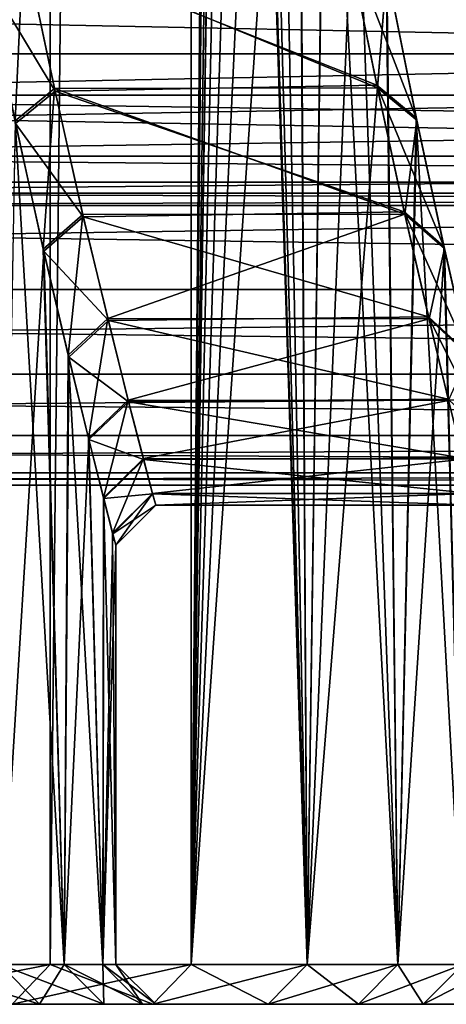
# Model space of a CAD drawing. Header units: millimetres. Extents: x -56 to 60, y -2 to 74.
# Tile 195 of 256: x 42.02 to 44.16, y 6.5 to 11.43. Entities that reach past the tile are written whole.
import ezdxf

# ---------------------------------------------------------------- set-up
doc = ezdxf.new("R2010")
doc.units = ezdxf.units.MM
doc.header["$LTSCALE"] = 127.314815
for name, color, linetype in [('144', 7, 'CONTINUOUS'), ('145', 7, 'CONTINUOUS'), ('148', 7, 'CONTINUOUS'), ('149', 7, 'CONTINUOUS'), ('150', 7, 'CONTINUOUS'), ('151', 7, 'CONTINUOUS'), ('152', 7, 'CONTINUOUS'), ('153', 7, 'CONTINUOUS'), ('154', 7, 'CONTINUOUS'), ('173', 7, 'CONTINUOUS'), ('175', 7, 'CONTINUOUS'), ('176', 7, 'CONTINUOUS'), ('179', 7, 'CONTINUOUS'), ('180', 7, 'CONTINUOUS'), ('55', 7, 'CONTINUOUS'), ('62', 7, 'CONTINUOUS'), ('88', 7, 'CONTINUOUS'), ('89', 7, 'CONTINUOUS')]:
    doc.layers.add(name, color=color, linetype=linetype)

msp = doc.modelspace()

# ---------------------------------------------------------------- linework, layer by layer
at = {"layer": '144', "color": 7, "linetype": 'CONTINUOUS', "true_color": 0x96918c}
for points in [[(42.6853, 6.5, 11.8515), (41.9812, 6.5, 14.1436), (40.3868, 6.5, 13.8624), (42.6853, 6.5, 11.8515)], [(41.0887, 6.5, 11.6194), (42.6853, 6.5, 11.8515), (40.3868, 6.5, 13.8624), (41.0887, 6.5, 11.6194)], [(41.9812, 6.5, -14.1436), (42.6853, 6.5, -11.8515), (40.3868, 6.5, -13.8624), (41.9812, 6.5, -14.1436)], [(40.3868, 6.5, -13.8624), (42.6853, 6.5, -11.8515), (41.0887, 6.5, -11.6194), (40.3868, 6.5, -13.8624)], [(43.2639, 6.5, 9.5236), (42.6853, 6.5, 11.8515), (41.0887, 6.5, 11.6194), (43.2639, 6.5, 9.5236)], [(41.6661, 6.5, 9.3375), (43.2639, 6.5, 9.5236), (41.0887, 6.5, 11.6194), (41.6661, 6.5, 9.3375)], [(42.6853, 6.5, -11.8515), (43.2639, 6.5, -9.5236), (41.0887, 6.5, -11.6194), (42.6853, 6.5, -11.8515)], [(41.0887, 6.5, -11.6194), (43.2639, 6.5, -9.5236), (41.6661, 6.5, -9.3375), (41.0887, 6.5, -11.6194)], [(43.7166, 6.5, 7.1649), (43.2639, 6.5, 9.5236), (41.6661, 6.5, 9.3375), (43.7166, 6.5, 7.1649)], [(42.1179, 6.5, 7.0259), (43.7166, 6.5, 7.1649), (41.6661, 6.5, 9.3375), (42.1179, 6.5, 7.0259)], [(43.2639, 6.5, -9.5236), (43.7166, 6.5, -7.1649), (41.6661, 6.5, -9.3375), (43.2639, 6.5, -9.5236)], [(41.6661, 6.5, -9.3375), (43.7166, 6.5, -7.1649), (42.1179, 6.5, -7.0259), (41.6661, 6.5, -9.3375)], [(44.0399, 6.5, 4.7931), (43.7166, 6.5, 7.1649), (42.1179, 6.5, 7.0259), (44.0399, 6.5, 4.7931)], [(42.4403, 6.5, 4.7014), (44.0399, 6.5, 4.7931), (42.1179, 6.5, 7.0259), (42.4403, 6.5, 4.7014)], [(43.7166, 6.5, -7.1649), (44.0399, 6.5, -4.7931), (42.1179, 6.5, -7.0259), (43.7166, 6.5, -7.1649)], [(42.1179, 6.5, -7.0259), (44.0399, 6.5, -4.7931), (42.4403, 6.5, -4.7014), (42.1179, 6.5, -7.0259)], [(44.2342, 6.5, 2.4054), (44.0399, 6.5, 4.7931), (42.4403, 6.5, 4.7014), (44.2342, 6.5, 2.4054)], [(42.6342, 6.5, 2.3599), (44.2342, 6.5, 2.4054), (42.4403, 6.5, 4.7014), (42.6342, 6.5, 2.3599)], [(44.0399, 6.5, -4.7931), (44.2342, 6.5, -2.4054), (42.4403, 6.5, -4.7014), (44.0399, 6.5, -4.7931)], [(42.4403, 6.5, -4.7014), (44.2342, 6.5, -2.4054), (42.6342, 6.5, -2.3599), (42.4403, 6.5, -4.7014)], [(42.7, 6.5), (44.2342, 6.5, 2.4054), (42.6342, 6.5, 2.3599), (42.7, 6.5)], [(44.2342, 6.5, -2.4054), (44.3, 6.5), (42.6342, 6.5, -2.3599), (44.2342, 6.5, -2.4054)], [(42.6342, 6.5, -2.3599), (44.3, 6.5), (42.7, 6.5), (42.6342, 6.5, -2.3599)], [(44.3, 6.5), (44.2342, 6.5, 2.4054), (42.7, 6.5), (44.3, 6.5)]]:
    msp.add_3dface(points, dxfattribs=at)
at = {"layer": '145', "color": 7, "linetype": 'CONTINUOUS', "true_color": 0x96918c}
for points in [[(41.9981, 10.9102, 6.5121), (42.1397, 10.271, 5.5221), (41.9204, 6.7, 6.9948), (41.9981, 10.9102, 6.5121)], [(41.9204, 6.7, 6.9948), (42.1397, 10.271, 5.5221), (42.2421, 6.7, 4.675), (41.9204, 6.7, 6.9948)], [(42.1397, 10.271, 5.5221), (42.2642, 9.7404, 4.4705), (42.2421, 6.7, 4.675), (42.1397, 10.271, 5.5221)], [(42.2642, 9.7404, 4.4705), (42.3654, 9.3278, 3.38), (42.2421, 6.7, 4.675), (42.2642, 9.7404, 4.4705)], [(42.2421, 6.7, 4.675), (42.3654, 9.3278, 3.38), (42.4355, 6.7, 2.341), (42.2421, 6.7, 4.675)], [(42.3654, 9.3278, 3.38), (42.44, 9.0325, 2.2582), (42.4355, 6.7, 2.341), (42.3654, 9.3278, 3.38)], [(42.44, 9.0325, 2.2582), (42.4849, 8.8567, 1.1334), (42.4355, 6.7, 2.341), (42.44, 9.0325, 2.2582)], [(42.4849, 8.8567, 1.1334), (42.5, 8.8), (42.4355, 6.7, 2.341), (42.4849, 8.8567, 1.1334)], [(42.5, 8.8), (42.5, 6.7), (42.4355, 6.7, 2.341), (42.5, 8.8)]]:
    msp.add_3dface(points, dxfattribs=at)
at = {"layer": '148', "color": 7, "linetype": 'CONTINUOUS', "true_color": 0x96918c}
for points in [[(41.3395, 72.5, 16.4712), (41.3396, 6.7, 16.4708), (42.1706, 72.5, 14.2089), (41.3395, 72.5, 16.4712)], [(41.3396, 6.7, 16.4708), (42.1707, 6.7, 14.2086), (42.1706, 72.5, 14.2089), (41.3396, 6.7, 16.4708)], [(42.1706, 72.5, 14.2089), (42.1707, 6.7, 14.2086), (42.878, 72.5, 11.905), (42.1706, 72.5, 14.2089)], [(42.1707, 6.7, 14.2086), (42.8781, 6.7, 11.9047), (42.878, 72.5, 11.905), (42.1707, 6.7, 14.2086)], [(42.878, 72.5, 11.905), (42.8781, 6.7, 11.9047), (43.0543, 20, 11.2506), (42.878, 72.5, 11.905)], [(43.0543, 20, 11.2506), (42.8781, 6.7, 11.9047), (43.069, 18.8658, 11.1941), (43.0543, 20, 11.2506)], [(42.8781, 6.7, 11.9047), (43.4597, 6.7, 9.5659), (43.069, 18.8658, 11.1941), (42.8781, 6.7, 11.9047)], [(43.069, 18.8658, 11.1941), (43.4597, 6.7, 9.5659), (43.1143, 17.7389, 11.0186), (43.069, 18.8658, 11.1941)], [(43.1143, 17.7389, 11.0186), (43.4597, 6.7, 9.5659), (43.1888, 16.6119, 10.7227), (43.1143, 17.7389, 11.0186)], [(43.1888, 16.6119, 10.7227), (43.4597, 6.7, 9.5659), (43.2894, 15.5158, 10.3092), (43.1888, 16.6119, 10.7227)], [(43.2894, 15.5158, 10.3092), (43.4597, 6.7, 9.5659), (43.4128, 14.4588, 9.7766), (43.2894, 15.5158, 10.3092)], [(43.4128, 14.4588, 9.7766), (43.4597, 6.7, 9.5659), (43.5521, 13.4638, 9.1357), (43.4128, 14.4588, 9.7766)], [(43.4597, 6.7, 9.5659), (43.9138, 6.7, 7.199), (43.5521, 13.4638, 9.1357), (43.4597, 6.7, 9.5659)], [(43.5521, 13.4638, 9.1357), (43.9138, 6.7, 7.199), (43.7026, 12.5346, 8.3864), (43.5521, 13.4638, 9.1357)], [(43.7026, 12.5346, 8.3864), (43.9138, 6.7, 7.199), (43.8557, 11.6927, 7.5452), (43.7026, 12.5346, 8.3864)], [(43.8557, 11.6927, 7.5452), (43.9138, 6.7, 7.199), (44.0058, 10.94, 6.6135), (43.8557, 11.6927, 7.5452)], [(43.9138, 6.7, 7.199), (44.2392, 6.7, 4.8111), (44.0058, 10.94, 6.6135), (43.9138, 6.7, 7.199)], [(44.0058, 10.94, 6.6135), (44.2392, 6.7, 4.8111), (44.1442, 10.2955, 5.6162), (44.0058, 10.94, 6.6135)], [(44.1442, 10.2955, 5.6162), (44.2392, 6.7, 4.8111), (44.2661, 9.7597, 4.5561), (44.1442, 10.2955, 5.6162)]]:
    msp.add_3dface(points, dxfattribs=at)
at = {"layer": '149', "color": 7, "linetype": 'CONTINUOUS', "true_color": 0x96918c}
for points in [[(42.2421, 6.7, -4.675), (41.9953, 10.9235, -6.5302), (41.9204, 6.7, -6.9948), (42.2421, 6.7, -4.675)], [(42.1371, 10.2822, -5.5419), (41.9953, 10.9235, -6.5302), (42.2421, 6.7, -4.675), (42.1371, 10.2822, -5.5419)], [(42.2618, 9.7503, -4.4931), (42.1371, 10.2822, -5.5419), (42.2421, 6.7, -4.675), (42.2618, 9.7503, -4.4931)], [(42.4355, 6.7, -2.341), (42.2618, 9.7503, -4.4931), (42.2421, 6.7, -4.675), (42.4355, 6.7, -2.341)], [(42.3635, 9.3352, -3.4037), (42.2618, 9.7503, -4.4931), (42.4355, 6.7, -2.341), (42.3635, 9.3352, -3.4037)], [(42.4388, 9.037, -2.2801), (42.3635, 9.3352, -3.4037), (42.4355, 6.7, -2.341), (42.4388, 9.037, -2.2801)], [(42.5, 6.7), (42.4388, 9.037, -2.2801), (42.4355, 6.7, -2.341), (42.5, 6.7)], [(42.4388, 9.037, -2.2801), (42.5, 6.7), (42.4845, 8.8588, -1.1472), (42.4388, 9.037, -2.2801)], [(42.5, 6.7), (42.5, 8.8), (42.4845, 8.8588, -1.1472), (42.5, 6.7)]]:
    msp.add_3dface(points, dxfattribs=at)
at = {"layer": '150', "color": 7, "linetype": 'CONTINUOUS', "true_color": 0x96918c}
for points in [[(42.1706, 72.5, -14.2089), (41.3396, 6.7, -16.4708), (41.3395, 72.5, -16.4712), (42.1706, 72.5, -14.2089)], [(42.1707, 6.7, -14.2086), (41.3396, 6.7, -16.4708), (42.1706, 72.5, -14.2089), (42.1707, 6.7, -14.2086)], [(42.878, 72.5, -11.905), (42.1707, 6.7, -14.2086), (42.1706, 72.5, -14.2089), (42.878, 72.5, -11.905)], [(42.8781, 6.7, -11.9047), (42.1707, 6.7, -14.2086), (42.878, 72.5, -11.905), (42.8781, 6.7, -11.9047)], [(43.4596, 72.5, -9.5662), (42.8781, 6.7, -11.9047), (42.878, 72.5, -11.905), (43.4596, 72.5, -9.5662)], [(43.0543, 24, -11.2506), (42.8781, 6.7, -11.9047), (43.4596, 72.5, -9.5662), (43.0543, 24, -11.2506)], [(43.0543, 20, -11.2506), (42.8781, 6.7, -11.9047), (43.0543, 24, -11.2506), (43.0543, 20, -11.2506)], [(43.0697, 18.8489, -11.1915), (42.8781, 6.7, -11.9047), (43.0543, 20, -11.2506), (43.0697, 18.8489, -11.1915)], [(43.1156, 17.7124, -11.0132), (42.8781, 6.7, -11.9047), (43.0697, 18.8489, -11.1915), (43.1156, 17.7124, -11.0132)], [(43.1909, 16.5846, -10.7142), (42.8781, 6.7, -11.9047), (43.1156, 17.7124, -11.0132), (43.1909, 16.5846, -10.7142)], [(43.292, 15.491, -10.2983), (42.8781, 6.7, -11.9047), (43.1909, 16.5846, -10.7142), (43.292, 15.491, -10.2983)], [(43.4154, 14.4379, -9.7649), (42.8781, 6.7, -11.9047), (43.292, 15.491, -10.2983), (43.4154, 14.4379, -9.7649)], [(43.4597, 6.7, -9.5659), (42.8781, 6.7, -11.9047), (43.4154, 14.4379, -9.7649), (43.4597, 6.7, -9.5659)], [(43.555, 13.4455, -9.1223), (43.4597, 6.7, -9.5659), (43.4154, 14.4379, -9.7649), (43.555, 13.4455, -9.1223)], [(43.7057, 12.5167, -8.3701), (43.4597, 6.7, -9.5659), (43.555, 13.4455, -9.1223), (43.7057, 12.5167, -8.3701)], [(43.8588, 11.6764, -7.5273), (43.4597, 6.7, -9.5659), (43.7057, 12.5167, -8.3701), (43.8588, 11.6764, -7.5273)], [(43.9138, 6.7, -7.199), (43.4597, 6.7, -9.5659), (43.8588, 11.6764, -7.5273), (43.9138, 6.7, -7.199)], [(44.0085, 10.9268, -6.5954), (43.9138, 6.7, -7.199), (43.8588, 11.6764, -7.5273), (44.0085, 10.9268, -6.5954)], [(44.1467, 10.2842, -5.5961), (43.9138, 6.7, -7.199), (44.0085, 10.9268, -6.5954), (44.1467, 10.2842, -5.5961)], [(44.2392, 6.7, -4.8111), (43.9138, 6.7, -7.199), (44.1467, 10.2842, -5.5961), (44.2392, 6.7, -4.8111)], [(44.2685, 9.7496, -4.533), (44.2392, 6.7, -4.8111), (44.1467, 10.2842, -5.5961), (44.2685, 9.7496, -4.533)]]:
    msp.add_3dface(points, dxfattribs=at)
at = {"layer": '151', "color": 7, "linetype": 'CONTINUOUS', "true_color": 0x96918c}
for points in [[(41.9812, 6.5, 14.1436), (42.1707, 6.7, 14.2086), (41.3396, 6.7, 16.4708), (41.9812, 6.5, 14.1436)], [(41.9812, 6.5, 14.1436), (42.6853, 6.5, 11.8515), (42.1707, 6.7, 14.2086), (41.9812, 6.5, 14.1436)], [(42.6853, 6.5, 11.8515), (42.8781, 6.7, 11.9047), (42.1707, 6.7, 14.2086), (42.6853, 6.5, 11.8515)], [(42.6853, 6.5, 11.8515), (43.2639, 6.5, 9.5236), (42.8781, 6.7, 11.9047), (42.6853, 6.5, 11.8515)], [(43.2639, 6.5, 9.5236), (43.4597, 6.7, 9.5659), (42.8781, 6.7, 11.9047), (43.2639, 6.5, 9.5236)], [(43.2639, 6.5, 9.5236), (43.7166, 6.5, 7.1649), (43.4597, 6.7, 9.5659), (43.2639, 6.5, 9.5236)], [(43.7166, 6.5, 7.1649), (43.9138, 6.7, 7.199), (43.4597, 6.7, 9.5659), (43.7166, 6.5, 7.1649)], [(43.7166, 6.5, 7.1649), (44.0399, 6.5, 4.7931), (43.9138, 6.7, 7.199), (43.7166, 6.5, 7.1649)], [(44.0399, 6.5, 4.7931), (44.2392, 6.7, 4.8111), (43.9138, 6.7, 7.199), (44.0399, 6.5, 4.7931)], [(44.0399, 6.5, 4.7931), (44.2342, 6.5, 2.4054), (44.2392, 6.7, 4.8111), (44.0399, 6.5, 4.7931)]]:
    msp.add_3dface(points, dxfattribs=at)
at = {"layer": '152', "color": 7, "linetype": 'CONTINUOUS', "true_color": 0x96918c}
for points in [[(41.9812, 6.5, -14.1436), (41.153, 6.5, -16.3984), (42.1707, 6.7, -14.2086), (41.9812, 6.5, -14.1436)], [(41.153, 6.5, -16.3984), (41.3396, 6.7, -16.4708), (42.1707, 6.7, -14.2086), (41.153, 6.5, -16.3984)], [(42.6853, 6.5, -11.8515), (41.9812, 6.5, -14.1436), (42.8781, 6.7, -11.9047), (42.6853, 6.5, -11.8515)], [(41.9812, 6.5, -14.1436), (42.1707, 6.7, -14.2086), (42.8781, 6.7, -11.9047), (41.9812, 6.5, -14.1436)], [(43.2639, 6.5, -9.5236), (42.6853, 6.5, -11.8515), (43.4597, 6.7, -9.5659), (43.2639, 6.5, -9.5236)], [(42.6853, 6.5, -11.8515), (42.8781, 6.7, -11.9047), (43.4597, 6.7, -9.5659), (42.6853, 6.5, -11.8515)], [(43.7166, 6.5, -7.1649), (43.2639, 6.5, -9.5236), (43.9138, 6.7, -7.199), (43.7166, 6.5, -7.1649)], [(43.2639, 6.5, -9.5236), (43.4597, 6.7, -9.5659), (43.9138, 6.7, -7.199), (43.2639, 6.5, -9.5236)], [(44.0399, 6.5, -4.7931), (43.7166, 6.5, -7.1649), (44.2392, 6.7, -4.8111), (44.0399, 6.5, -4.7931)], [(43.7166, 6.5, -7.1649), (43.9138, 6.7, -7.199), (44.2392, 6.7, -4.8111), (43.7166, 6.5, -7.1649)], [(44.2342, 6.5, -2.4054), (44.0399, 6.5, -4.7931), (44.4347, 6.7, -2.4091), (44.2342, 6.5, -2.4054)], [(44.0399, 6.5, -4.7931), (44.2392, 6.7, -4.8111), (44.4347, 6.7, -2.4091), (44.0399, 6.5, -4.7931)]]:
    msp.add_3dface(points, dxfattribs=at)
at = {"layer": '153', "color": 7, "linetype": 'CONTINUOUS', "true_color": 0x96918c}
for points in [[(42.1179, 6.5, 7.0259), (41.6661, 6.5, 9.3375), (41.9204, 6.7, 6.9948), (42.1179, 6.5, 7.0259)], [(42.1179, 6.5, 7.0259), (41.9204, 6.7, 6.9948), (42.2421, 6.7, 4.675), (42.1179, 6.5, 7.0259)], [(42.4403, 6.5, 4.7014), (42.1179, 6.5, 7.0259), (42.2421, 6.7, 4.675), (42.4403, 6.5, 4.7014)], [(42.4403, 6.5, 4.7014), (42.2421, 6.7, 4.675), (42.4355, 6.7, 2.341), (42.4403, 6.5, 4.7014)], [(42.6342, 6.5, 2.3599), (42.4403, 6.5, 4.7014), (42.4355, 6.7, 2.341), (42.6342, 6.5, 2.3599)], [(42.5, 6.7), (42.6342, 6.5, 2.3599), (42.4355, 6.7, 2.341), (42.5, 6.7)], [(42.7, 6.5), (42.6342, 6.5, 2.3599), (42.5, 6.7), (42.7, 6.5)]]:
    msp.add_3dface(points, dxfattribs=at)
at = {"layer": '154', "color": 7, "linetype": 'CONTINUOUS', "true_color": 0x96918c}
for points in [[(41.6661, 6.5, -9.3375), (42.1179, 6.5, -7.0259), (41.4715, 6.7, -9.2934), (41.6661, 6.5, -9.3375)], [(42.1179, 6.5, -7.0259), (41.9204, 6.7, -6.9948), (41.4715, 6.7, -9.2934), (42.1179, 6.5, -7.0259)], [(42.1179, 6.5, -7.0259), (42.4403, 6.5, -4.7014), (41.9204, 6.7, -6.9948), (42.1179, 6.5, -7.0259)], [(42.4403, 6.5, -4.7014), (42.2421, 6.7, -4.675), (41.9204, 6.7, -6.9948), (42.4403, 6.5, -4.7014)], [(42.4403, 6.5, -4.7014), (42.6342, 6.5, -2.3599), (42.2421, 6.7, -4.675), (42.4403, 6.5, -4.7014)], [(42.6342, 6.5, -2.3599), (42.4355, 6.7, -2.341), (42.2421, 6.7, -4.675), (42.6342, 6.5, -2.3599)], [(42.6342, 6.5, -2.3599), (42.7, 6.5), (42.4355, 6.7, -2.341), (42.6342, 6.5, -2.3599)], [(42.7, 6.5), (42.5, 6.7), (42.4355, 6.7, -2.341), (42.7, 6.5)]]:
    msp.add_3dface(points, dxfattribs=at)
at = {"layer": '173', "color": 7, "linetype": 'CONTINUOUS', "true_color": 0x96918c}
for points in [[(43.658, 11.8397, 7.3763), (43.8084, 11.1022, 6.4675), (42.0405, 11.805, 7.3377), (43.658, 11.8397, 7.3763)], [(43.8111, 11.0894, -6.4498), (43.661, 11.8239, -7.3588), (42.0372, 11.8212, -7.3558), (43.8111, 11.0894, -6.4498)], [(42.1933, 11.086, -6.4451), (43.8111, 11.0894, -6.4498), (42.0372, 11.8212, -7.3558), (42.1933, 11.086, -6.4451)], [(42.0405, 11.805, 7.3377), (43.8084, 11.1022, 6.4675), (42.1962, 11.073, 6.4272), (42.0405, 11.805, 7.3377)], [(43.8084, 11.1022, 6.4675), (43.9452, 10.4681, 5.4902), (42.1962, 11.073, 6.4272), (43.8084, 11.1022, 6.4675)], [(43.9477, 10.4568, -5.4707), (43.8111, 11.0894, -6.4498), (42.1933, 11.086, -6.4451), (43.9477, 10.4568, -5.4707)], [(42.3349, 10.4551, -5.4676), (43.9477, 10.4568, -5.4707), (42.1933, 11.086, -6.4451), (42.3349, 10.4551, -5.4676)], [(42.1962, 11.073, 6.4272), (43.9452, 10.4681, 5.4902), (42.3375, 10.4439, 5.4481), (42.1962, 11.073, 6.4272)], [(42.4609, 9.9336, -4.4348), (43.9477, 10.4568, -5.4707), (42.3349, 10.4551, -5.4676), (42.4609, 9.9336, -4.4348)], [(43.9452, 10.4681, 5.4902), (44.0674, 9.9429, 4.4558), (42.3375, 10.4439, 5.4481), (43.9452, 10.4681, 5.4902)], [(44.0698, 9.9329, -4.4332), (43.9477, 10.4568, -5.4707), (42.4609, 9.9336, -4.4348), (44.0698, 9.9329, -4.4332)], [(42.3375, 10.4439, 5.4481), (44.0674, 9.9429, 4.4558), (42.4633, 9.9238, 4.4124), (42.3375, 10.4439, 5.4481)], [(42.5624, 9.5251, -3.358), (44.0698, 9.9329, -4.4332), (42.4609, 9.9336, -4.4348), (42.5624, 9.5251, -3.358)], [(44.0674, 9.9429, 4.4558), (44.1659, 9.5308, 3.3757), (42.4633, 9.9238, 4.4124), (44.0674, 9.9429, 4.4558)], [(42.4633, 9.9238, 4.4124), (44.1659, 9.5308, 3.3757), (42.5642, 9.5176, 3.3346), (42.4633, 9.9238, 4.4124)], [(44.1678, 9.5232, -3.352), (44.0698, 9.9329, -4.4332), (42.5624, 9.5251, -3.358), (44.1678, 9.5232, -3.352)], [(42.6386, 9.2327, -2.2507), (44.1678, 9.5232, -3.352), (42.5624, 9.5251, -3.358), (42.6386, 9.2327, -2.2507)], [(44.1659, 9.5308, 3.3757), (44.2401, 9.2354, 2.2635), (42.5642, 9.5176, 3.3346), (44.1659, 9.5308, 3.3757)], [(42.5642, 9.5176, 3.3346), (44.2401, 9.2354, 2.2635), (42.6397, 9.2282, 2.229), (42.5642, 9.5176, 3.3346)], [(44.2412, 9.2308, -2.2416), (44.1678, 9.5232, -3.352), (42.6386, 9.2327, -2.2507), (44.2412, 9.2308, -2.2416)], [(42.684, 9.0579, -1.1273), (44.2412, 9.2308, -2.2416), (42.6386, 9.2327, -2.2507), (42.684, 9.0579, -1.1273)], [(44.2401, 9.2354, 2.2635), (44.2843, 9.0586, 1.1342), (42.6397, 9.2282, 2.229), (44.2401, 9.2354, 2.2635)], [(42.6397, 9.2282, 2.229), (44.2843, 9.0586, 1.1342), (42.6845, 9.0565, 1.1137), (42.6397, 9.2282, 2.229)], [(44.2849, 9.0572, -1.1205), (44.2412, 9.2308, -2.2416), (42.684, 9.0579, -1.1273), (44.2849, 9.0572, -1.1205)], [(42.7, 9), (44.2849, 9.0572, -1.1205), (42.684, 9.0579, -1.1273), (42.7, 9)], [(44.2843, 9.0586, 1.1342), (44.3, 9), (42.6845, 9.0565, 1.1137), (44.2843, 9.0586, 1.1342)], [(42.6845, 9.0565, 1.1137), (44.3, 9), (42.7, 9), (42.6845, 9.0565, 1.1137)], [(44.3, 9), (44.2849, 9.0572, -1.1205), (42.7, 9), (44.3, 9)]]:
    msp.add_3dface(points, dxfattribs=at)
at = {"layer": '175', "color": 7, "linetype": 'CONTINUOUS', "true_color": 0x96918c}
for points in [[(43.8557, 11.6927, 7.5452), (44.0058, 10.94, 6.6135), (43.658, 11.8397, 7.3763), (43.8557, 11.6927, 7.5452)], [(44.0058, 10.94, 6.6135), (43.8084, 11.1022, 6.4675), (43.658, 11.8397, 7.3763), (44.0058, 10.94, 6.6135)], [(44.0058, 10.94, 6.6135), (44.1442, 10.2955, 5.6162), (43.8084, 11.1022, 6.4675), (44.0058, 10.94, 6.6135)], [(44.1442, 10.2955, 5.6162), (43.9452, 10.4681, 5.4902), (43.8084, 11.1022, 6.4675), (44.1442, 10.2955, 5.6162)], [(44.1442, 10.2955, 5.6162), (44.2661, 9.7597, 4.5561), (43.9452, 10.4681, 5.4902), (44.1442, 10.2955, 5.6162)], [(44.2661, 9.7597, 4.5561), (44.0674, 9.9429, 4.4558), (43.9452, 10.4681, 5.4902), (44.2661, 9.7597, 4.5561)], [(44.2661, 9.7597, 4.5561), (44.3658, 9.3411, 3.4533), (44.0674, 9.9429, 4.4558), (44.2661, 9.7597, 4.5561)], [(44.3658, 9.3411, 3.4533), (44.1659, 9.5308, 3.3757), (44.0674, 9.9429, 4.4558), (44.3658, 9.3411, 3.4533)]]:
    msp.add_3dface(points, dxfattribs=at)
at = {"layer": '176', "color": 7, "linetype": 'CONTINUOUS', "true_color": 0x96918c}
for points in [[(43.8588, 11.6764, -7.5273), (43.661, 11.8239, -7.3588), (43.8111, 11.0894, -6.4498), (43.8588, 11.6764, -7.5273)], [(44.0085, 10.9268, -6.5954), (43.8588, 11.6764, -7.5273), (43.8111, 11.0894, -6.4498), (44.0085, 10.9268, -6.5954)], [(44.0085, 10.9268, -6.5954), (43.8111, 11.0894, -6.4498), (43.9477, 10.4568, -5.4707), (44.0085, 10.9268, -6.5954)], [(44.1467, 10.2842, -5.5961), (44.0085, 10.9268, -6.5954), (43.9477, 10.4568, -5.4707), (44.1467, 10.2842, -5.5961)], [(44.1467, 10.2842, -5.5961), (43.9477, 10.4568, -5.4707), (44.0698, 9.9329, -4.4332), (44.1467, 10.2842, -5.5961)], [(44.2685, 9.7496, -4.533), (44.1467, 10.2842, -5.5961), (44.0698, 9.9329, -4.4332), (44.2685, 9.7496, -4.533)], [(44.2685, 9.7496, -4.533), (44.0698, 9.9329, -4.4332), (44.1678, 9.5232, -3.352), (44.2685, 9.7496, -4.533)]]:
    msp.add_3dface(points, dxfattribs=at)
at = {"layer": '179', "color": 7, "linetype": 'CONTINUOUS', "true_color": 0x96918c}
for points in [[(41.841, 11.6738, -7.4553), (41.9953, 10.9235, -6.5302), (42.0372, 11.8212, -7.3558), (41.841, 11.6738, -7.4553)], [(41.9953, 10.9235, -6.5302), (42.1933, 11.086, -6.4451), (42.0372, 11.8212, -7.3558), (41.9953, 10.9235, -6.5302)], [(41.9953, 10.9235, -6.5302), (42.1371, 10.2822, -5.5419), (42.1933, 11.086, -6.4451), (41.9953, 10.9235, -6.5302)], [(42.1371, 10.2822, -5.5419), (42.3349, 10.4551, -5.4676), (42.1933, 11.086, -6.4451), (42.1371, 10.2822, -5.5419)], [(42.1371, 10.2822, -5.5419), (42.2618, 9.7503, -4.4931), (42.3349, 10.4551, -5.4676), (42.1371, 10.2822, -5.5419)], [(42.2618, 9.7503, -4.4931), (42.4609, 9.9336, -4.4348), (42.3349, 10.4551, -5.4676), (42.2618, 9.7503, -4.4931)], [(42.2618, 9.7503, -4.4931), (42.3635, 9.3352, -3.4037), (42.4609, 9.9336, -4.4348), (42.2618, 9.7503, -4.4931)], [(42.3635, 9.3352, -3.4037), (42.5624, 9.5251, -3.358), (42.4609, 9.9336, -4.4348), (42.3635, 9.3352, -3.4037)], [(42.3635, 9.3352, -3.4037), (42.4388, 9.037, -2.2801), (42.5624, 9.5251, -3.358), (42.3635, 9.3352, -3.4037)], [(42.4388, 9.037, -2.2801), (42.6386, 9.2327, -2.2507), (42.5624, 9.5251, -3.358), (42.4388, 9.037, -2.2801)], [(42.4388, 9.037, -2.2801), (42.4845, 8.8588, -1.1472), (42.6386, 9.2327, -2.2507), (42.4388, 9.037, -2.2801)], [(42.4845, 8.8588, -1.1472), (42.684, 9.0579, -1.1273), (42.6386, 9.2327, -2.2507), (42.4845, 8.8588, -1.1472)], [(42.4845, 8.8588, -1.1472), (42.5, 8.8), (42.684, 9.0579, -1.1273), (42.4845, 8.8588, -1.1472)], [(42.5, 8.8), (42.7, 9), (42.684, 9.0579, -1.1273), (42.5, 8.8)]]:
    msp.add_3dface(points, dxfattribs=at)
at = {"layer": '180', "color": 7, "linetype": 'CONTINUOUS', "true_color": 0x96918c}
for points in [[(41.8442, 11.6571, 7.437), (42.0405, 11.805, 7.3377), (42.1962, 11.073, 6.4272), (41.8442, 11.6571, 7.437)], [(41.9981, 10.9102, 6.5121), (41.8442, 11.6571, 7.437), (42.1962, 11.073, 6.4272), (41.9981, 10.9102, 6.5121)], [(41.9981, 10.9102, 6.5121), (42.1962, 11.073, 6.4272), (42.3375, 10.4439, 5.4481), (41.9981, 10.9102, 6.5121)], [(42.1397, 10.271, 5.5221), (41.9981, 10.9102, 6.5121), (42.3375, 10.4439, 5.4481), (42.1397, 10.271, 5.5221)], [(42.1397, 10.271, 5.5221), (42.3375, 10.4439, 5.4481), (42.4633, 9.9238, 4.4124), (42.1397, 10.271, 5.5221)], [(42.2642, 9.7404, 4.4705), (42.1397, 10.271, 5.5221), (42.4633, 9.9238, 4.4124), (42.2642, 9.7404, 4.4705)], [(42.2642, 9.7404, 4.4705), (42.4633, 9.9238, 4.4124), (42.5642, 9.5176, 3.3346), (42.2642, 9.7404, 4.4705)], [(42.3654, 9.3278, 3.38), (42.2642, 9.7404, 4.4705), (42.5642, 9.5176, 3.3346), (42.3654, 9.3278, 3.38)], [(42.3654, 9.3278, 3.38), (42.5642, 9.5176, 3.3346), (42.6397, 9.2282, 2.229), (42.3654, 9.3278, 3.38)], [(42.44, 9.0325, 2.2582), (42.3654, 9.3278, 3.38), (42.6397, 9.2282, 2.229), (42.44, 9.0325, 2.2582)], [(42.44, 9.0325, 2.2582), (42.6397, 9.2282, 2.229), (42.6845, 9.0565, 1.1137), (42.44, 9.0325, 2.2582)], [(42.4849, 8.8567, 1.1334), (42.44, 9.0325, 2.2582), (42.6845, 9.0565, 1.1137), (42.4849, 8.8567, 1.1334)], [(42.4849, 8.8567, 1.1334), (42.6845, 9.0565, 1.1137), (42.7, 9), (42.4849, 8.8567, 1.1334)], [(42.5, 8.8), (42.4849, 8.8567, 1.1334), (42.7, 9), (42.5, 8.8)]]:
    msp.add_3dface(points, dxfattribs=at)
at = {"layer": '55', "color": 7, "linetype": 'CONTINUOUS', "true_color": 0x96918c}
for points in [[(22.9, 11.9996, 7.0004), (22.9, 11.2599, 6.1725), (59.6, 11.9996, 7.0004), (22.9, 11.9996, 7.0004)], [(59.6, 11.9996, 7.0004), (22.9, 11.2599, 6.1725), (59.6, 11.2599, 6.1725), (59.6, 11.9996, 7.0004)], [(22.9, 11.2599, 6.1725), (22.9, 10.6174, 5.2671), (59.6, 11.2599, 6.1725), (22.9, 11.2599, 6.1725)], [(59.6, 11.2599, 6.1725), (22.9, 10.6174, 5.2671), (59.6, 10.6174, 5.2671), (59.6, 11.2599, 6.1725)], [(22.9, 10.6174, 5.2671), (22.9, 10.0804, 4.2954), (59.6, 10.6174, 5.2671), (22.9, 10.6174, 5.2671)], [(59.6, 10.6174, 5.2671), (22.9, 10.0804, 4.2954), (59.6, 10.0804, 4.2954), (59.6, 10.6174, 5.2671)], [(22.9, 10.0804, 4.2954), (22.9, 9.6556, 3.2698), (59.6, 10.0804, 4.2954), (22.9, 10.0804, 4.2954)], [(59.6, 10.0804, 4.2954), (22.9, 9.6556, 3.2698), (59.6, 9.6556, 3.2698), (59.6, 10.0804, 4.2954)], [(22.9, 9.6556, 3.2698), (22.9, 9.3482, 2.203), (59.6, 9.6556, 3.2698), (22.9, 9.6556, 3.2698)], [(59.6, 9.6556, 3.2698), (22.9, 9.3482, 2.203), (59.6, 9.3482, 2.203), (59.6, 9.6556, 3.2698)], [(22.9, 9.3482, 2.203), (22.9, 9.1622, 1.1084), (59.6, 9.3482, 2.203), (22.9, 9.3482, 2.203)], [(59.6, 9.3482, 2.203), (22.9, 9.1622, 1.1084), (59.6, 9.1622, 1.1084), (59.6, 9.3482, 2.203)], [(22.9, 9.1), (59.6, 9.1), (59.6, 9.1622, 1.1084), (22.9, 9.1)], [(22.9, 9.1622, 1.1084), (22.9, 9.1), (59.6, 9.1622, 1.1084), (22.9, 9.1622, 1.1084)]]:
    msp.add_3dface(points, dxfattribs=at)
at = {"layer": '62', "color": 7, "linetype": 'CONTINUOUS', "true_color": 0x96918c}
for points in [[(22.9, 11.2599, -6.1725), (22.9, 11.9996, -7.0004), (59.6, 11.2599, -6.1725), (22.9, 11.2599, -6.1725)], [(59.6, 11.2599, -6.1725), (22.9, 11.9996, -7.0004), (59.6, 11.9996, -7.0004), (59.6, 11.2599, -6.1725)], [(22.9, 10.6174, -5.2671), (22.9, 11.2599, -6.1725), (59.6, 10.6174, -5.2671), (22.9, 10.6174, -5.2671)], [(59.6, 10.6174, -5.2671), (22.9, 11.2599, -6.1725), (59.6, 11.2599, -6.1725), (59.6, 10.6174, -5.2671)], [(22.9, 10.0804, -4.2955), (22.9, 10.6174, -5.2671), (59.6, 10.0804, -4.2955), (22.9, 10.0804, -4.2955)], [(59.6, 10.0804, -4.2955), (22.9, 10.6174, -5.2671), (59.6, 10.6174, -5.2671), (59.6, 10.0804, -4.2955)], [(22.9, 9.6556, -3.2698), (22.9, 10.0804, -4.2955), (59.6, 9.6556, -3.2698), (22.9, 9.6556, -3.2698)], [(59.6, 9.6556, -3.2698), (22.9, 10.0804, -4.2955), (59.6, 10.0804, -4.2955), (59.6, 9.6556, -3.2698)], [(22.9, 9.3482, -2.203), (22.9, 9.6556, -3.2698), (59.6, 9.3482, -2.203), (22.9, 9.3482, -2.203)], [(59.6, 9.3482, -2.203), (22.9, 9.6556, -3.2698), (59.6, 9.6556, -3.2698), (59.6, 9.3482, -2.203)], [(22.9, 9.1622, -1.1084), (22.9, 9.3482, -2.203), (59.6, 9.1622, -1.1084), (22.9, 9.1622, -1.1084)], [(59.6, 9.1622, -1.1084), (22.9, 9.3482, -2.203), (59.6, 9.3482, -2.203), (59.6, 9.1622, -1.1084)], [(59.6, 9.1), (22.9, 9.1), (22.9, 9.1622, -1.1084), (59.6, 9.1)], [(59.6, 9.1), (22.9, 9.1622, -1.1084), (59.6, 9.1622, -1.1084), (59.6, 9.1)]]:
    msp.add_3dface(points, dxfattribs=at)
at = {"layer": '88', "color": 7, "linetype": 'CONTINUOUS', "true_color": 0x96918c}
for points in [[(38.799, 11.0524, 3.0141), (38.799, 11.4736, 3.9501), (59.6, 11.0524, 3.0141), (38.799, 11.0524, 3.0141)], [(59.6, 11.0524, 3.0141), (38.799, 11.4736, 3.9501), (59.6, 11.4736, 3.9501), (59.6, 11.0524, 3.0141)], [(38.799, 10.747, 2.0342), (38.799, 11.0524, 3.0141), (59.6, 10.747, 2.0342), (38.799, 10.747, 2.0342)], [(59.6, 10.747, 2.0342), (38.799, 11.0524, 3.0141), (59.6, 11.0524, 3.0141), (59.6, 10.747, 2.0342)], [(38.799, 10.562, 1.0246), (38.799, 10.747, 2.0342), (59.6, 10.562, 1.0246), (38.799, 10.562, 1.0246)], [(59.6, 10.562, 1.0246), (38.799, 10.747, 2.0342), (59.6, 10.747, 2.0342), (59.6, 10.562, 1.0246)], [(38.799, 10.5), (38.799, 10.562, 1.0246), (59.6, 10.5), (38.799, 10.5)], [(59.6, 10.5), (38.799, 10.562, 1.0246), (59.6, 10.562, 1.0246), (59.6, 10.5)]]:
    msp.add_3dface(points, dxfattribs=at)
at = {"layer": '89', "color": 7, "linetype": 'CONTINUOUS', "true_color": 0x96918c}
for points in [[(38.799, 11.4736, -3.9501), (38.799, 11.0524, -3.0141), (59.6, 11.4736, -3.9501), (38.799, 11.4736, -3.9501)], [(59.6, 11.4736, -3.9501), (38.799, 11.0524, -3.0141), (59.6, 11.0524, -3.0141), (59.6, 11.4736, -3.9501)], [(38.799, 11.0524, -3.0141), (38.799, 10.747, -2.0342), (59.6, 11.0524, -3.0141), (38.799, 11.0524, -3.0141)], [(59.6, 11.0524, -3.0141), (38.799, 10.747, -2.0342), (59.6, 10.747, -2.0342), (59.6, 11.0524, -3.0141)], [(38.799, 10.747, -2.0342), (38.799, 10.562, -1.0246), (59.6, 10.747, -2.0342), (38.799, 10.747, -2.0342)], [(59.6, 10.747, -2.0342), (38.799, 10.562, -1.0246), (59.6, 10.562, -1.0246), (59.6, 10.747, -2.0342)], [(38.799, 10.5), (59.6, 10.5), (59.6, 10.562, -1.0246), (38.799, 10.5)], [(38.799, 10.562, -1.0246), (38.799, 10.5), (59.6, 10.562, -1.0246), (38.799, 10.562, -1.0246)]]:
    msp.add_3dface(points, dxfattribs=at)

doc.saveas('drawing.dxf')
